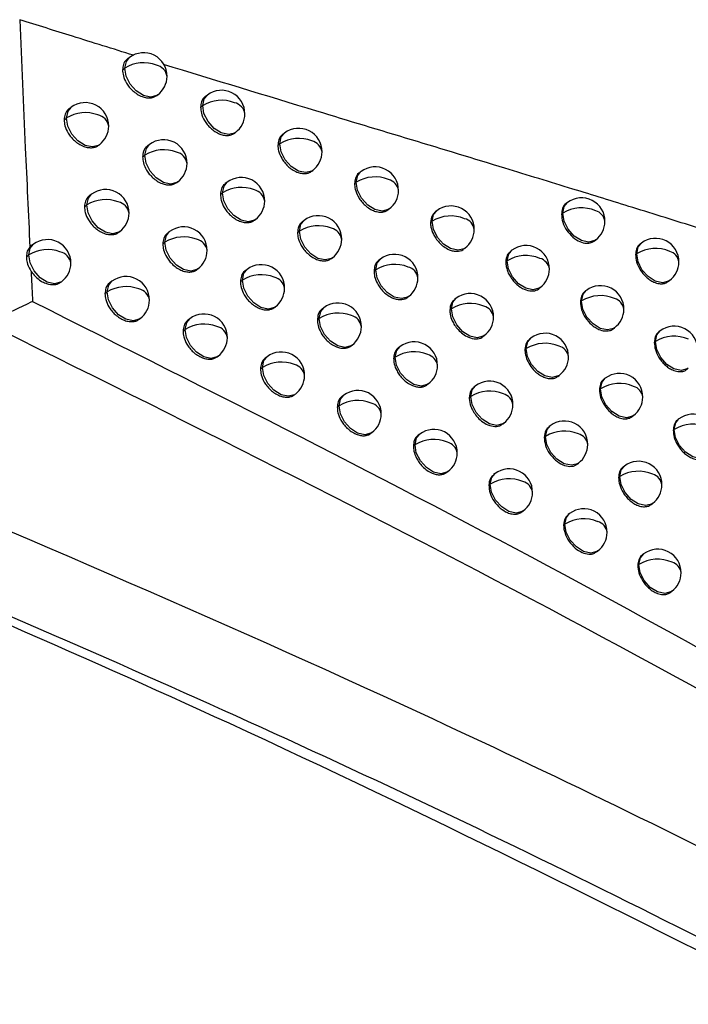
# Model space of a CAD drawing. Header units: millimetres. Extents: x 12 to 1209, y -252 to 1182.
# Tile 20 of 162: x 924 to 938, y -66 to -45. Entities that reach past the tile are written whole.
import ezdxf

# ---------------------------------------------------------------- set-up
doc = ezdxf.new("R2010")
doc.units = ezdxf.units.MM

msp = doc.modelspace()

# ---------------------------------------------------------------- linework, layer by layer
at = {"color": 7, "linetype": 'Continuous', "lineweight": 25}
for p, q in [((926.439, -46.056), (926.395, -46.089)), ((926.289, -46.32), (926.338, -46.283)), ((927.025, -46.867), (927.041, -46.854)), ((928.101, -46.858), (928.06, -46.889)), ((927.956, -47.119), (928.001, -47.085)), ((925.193, -47.121), (925.147, -47.156)), ((925.041, -47.387), (925.093, -47.349)), ((928.685, -47.67), (928.704, -47.656)), ((929.749, -47.67), (929.711, -47.699)), ((925.781, -47.93), (925.796, -47.919)), ((926.866, -47.915), (926.823, -47.948)), ((929.607, -47.929), (929.649, -47.898)), ((926.718, -48.178), (926.766, -48.142)), ((930.33, -48.485), (930.352, -48.469)), ((931.382, -48.494), (931.347, -48.521)), ((927.452, -48.726), (927.469, -48.713)), ((928.524, -48.72), (928.484, -48.75)), ((931.244, -48.75), (931.282, -48.721)), ((931.282, -48.721), (931.282, -48.721)), ((925.627, -48.978), (925.582, -49.012)), ((928.38, -48.98), (928.424, -48.947)), ((925.477, -49.243), (925.527, -49.206)), ((935.793, -49.156), (935.764, -49.178)), ((931.961, -49.31), (931.985, -49.292)), ((933.001, -49.329), (932.969, -49.353)), ((935.665, -49.404), (935.692, -49.384)), ((935.692, -49.384), (935.692, -49.383)), ((929.107, -49.533), (929.127, -49.518)), ((930.168, -49.536), (930.131, -49.564)), ((932.867, -49.582), (932.901, -49.556)), ((932.901, -49.556), (932.901, -49.556)), ((926.215, -49.788), (926.23, -49.776)), ((927.296, -49.775), (927.254, -49.807)), ((930.028, -49.793), (930.068, -49.763)), ((924.385, -50.047), (924.338, -50.083)), ((927.149, -50.038), (927.195, -50.003)), ((936.364, -49.978), (936.395, -49.954)), ((937.371, -50.021), (937.345, -50.041)), ((924.341, -50.087), (924.311, -50.106)), ((933.577, -50.147), (933.604, -50.127)), ((934.605, -50.174), (934.575, -50.197)), ((937.247, -50.267), (937.271, -50.249)), ((937.271, -50.249), (937.271, -50.248)), ((924.236, -50.311), (924.285, -50.274)), ((930.749, -50.35), (930.771, -50.334)), ((931.798, -50.362), (931.763, -50.388)), ((934.475, -50.424), (934.505, -50.401)), ((927.881, -50.587), (927.898, -50.574)), ((928.95, -50.583), (928.91, -50.613)), ((931.661, -50.617), (931.697, -50.589)), ((931.697, -50.589), (931.697, -50.589)), ((924.975, -50.855), (924.988, -50.845)), ((926.064, -50.837), (926.019, -50.87)), ((928.807, -50.843), (928.85, -50.811)), ((937.94, -50.845), (937.974, -50.82)), ((925.914, -51.101), (925.963, -51.064)), ((935.178, -50.995), (935.208, -50.972)), ((936.195, -51.031), (936.167, -51.052)), ((932.375, -51.179), (932.4, -51.16)), ((933.413, -51.199), (933.381, -51.223)), ((936.068, -51.278), (936.095, -51.258)), ((936.095, -51.258), (936.095, -51.258)), ((929.532, -51.397), (929.553, -51.381)), ((930.59, -51.402), (930.553, -51.43)), ((933.279, -51.452), (933.313, -51.427)), ((933.313, -51.427), (933.313, -51.427)), ((926.65, -51.647), (926.666, -51.635)), ((927.728, -51.637), (927.686, -51.668)), ((930.45, -51.659), (930.489, -51.629)), ((927.582, -51.899), (927.627, -51.864)), ((936.766, -51.853), (936.798, -51.829)), ((937.771, -51.898), (937.745, -51.917)), ((933.988, -52.018), (934.016, -51.997)), ((935.014, -52.047), (934.984, -52.07)), ((937.647, -52.143), (937.67, -52.125)), ((937.67, -52.125), (937.67, -52.125)), ((931.169, -52.217), (931.192, -52.2)), ((932.216, -52.231), (932.181, -52.257)), ((934.884, -52.297), (934.913, -52.275)), ((934.913, -52.275), (934.913, -52.275)), ((928.312, -52.449), (928.33, -52.435)), ((929.378, -52.448), (929.339, -52.477)), ((932.08, -52.485), (932.115, -52.458)), ((932.115, -52.459), (932.115, -52.458)), ((929.236, -52.707), (929.277, -52.675)), ((938.339, -52.722), (938.373, -52.696)), ((935.586, -52.869), (935.616, -52.846)), ((936.601, -52.906), (936.573, -52.927)), ((932.793, -53.049), (932.818, -53.029)), ((933.827, -53.071), (933.796, -53.095)), ((936.474, -53.153), (936.5, -53.133)), ((936.5, -53.133), (936.5, -53.133)), ((929.959, -53.262), (929.98, -53.246)), ((931.014, -53.27), (930.978, -53.297)), ((933.695, -53.323), (933.727, -53.298)), ((933.727, -53.298), (933.727, -53.298)), ((930.875, -53.526), (930.914, -53.497)), ((930.914, -53.497), (930.914, -53.497)), ((937.171, -53.729), (937.203, -53.704)), ((938.173, -53.776), (938.148, -53.795)), ((934.402, -53.891), (934.43, -53.869)), ((935.425, -53.922), (935.396, -53.944)), ((938.05, -54.02), (938.073, -54.003)), ((938.073, -54.003), (938.073, -54.003)), ((931.593, -54.086), (931.617, -54.068)), ((932.636, -54.102), (932.603, -54.127)), ((935.296, -54.171), (935.325, -54.149)), ((935.325, -54.149), (935.325, -54.149)), ((932.501, -54.355), (932.536, -54.329)), ((932.536, -54.329), (932.536, -54.329)), ((935.997, -54.743), (936.028, -54.72)), ((937.009, -54.783), (936.982, -54.803)), ((933.213, -54.92), (933.239, -54.9)), ((934.245, -54.944), (934.214, -54.967)), ((936.883, -55.029), (936.908, -55.01)), ((936.908, -55.01), (936.908, -55.01)), ((934.113, -55.195), (934.144, -55.171)), ((934.144, -55.171), (934.144, -55.171)), ((937.578, -55.606), (937.611, -55.581)), ((934.818, -55.764), (934.847, -55.742)), ((935.839, -55.797), (935.81, -55.819)), ((935.711, -56.045), (935.738, -56.024)), ((935.738, -56.024), (935.738, -56.024)), ((936.41, -56.619), (936.441, -56.595)), ((937.42, -56.661), (937.393, -56.681)), ((937.295, -56.906), (937.319, -56.888)), ((937.319, -56.888), (937.319, -56.888)), ((937.989, -57.484), (938.022, -57.459))]:
    msp.add_line(p, q, dxfattribs=at)
at = {"color": 7, "linetype": 'Continuous', "lineweight": 25, "flags": 128}
for points in [[(926.338, -46.283), (926.371, -46.139), (926.439, -46.056)], [(927.041, -46.854), (927.02, -46.868), (926.889, -46.902), (926.735, -46.868), (926.582, -46.771), (926.452, -46.626), (926.367, -46.455), (926.338, -46.284)], [(928.001, -47.085), (928.033, -46.94), (928.101, -46.858)], [(928.704, -47.656), (928.683, -47.67), (928.551, -47.704), (928.397, -47.669), (928.244, -47.572), (928.115, -47.427), (928.029, -47.256), (928.001, -47.085)], [(925.093, -47.349), (925.125, -47.204), (925.193, -47.121)], [(925.796, -47.919), (925.775, -47.933), (925.643, -47.967), (925.489, -47.933), (925.336, -47.836), (925.207, -47.691), (925.121, -47.52), (925.093, -47.349)], [(929.649, -47.898), (929.681, -47.753), (929.749, -47.67)], [(926.766, -48.142), (926.798, -47.998), (926.866, -47.915)], [(930.352, -48.469), (930.331, -48.482), (930.199, -48.516), (930.045, -48.482), (929.892, -48.385), (929.763, -48.24), (929.677, -48.069), (929.649, -47.898)], [(927.469, -48.713), (927.448, -48.727), (927.316, -48.761), (927.162, -48.727), (927.009, -48.629), (926.88, -48.484), (926.794, -48.314), (926.766, -48.143)], [(931.282, -48.721), (931.315, -48.577), (931.382, -48.494)], [(928.424, -48.947), (928.457, -48.802), (928.524, -48.72)], [(931.985, -49.292), (931.964, -49.306), (931.833, -49.34), (931.678, -49.305), (931.525, -49.208), (931.396, -49.063), (931.311, -48.892), (931.282, -48.721)], [(925.527, -49.206), (925.559, -49.061), (925.627, -48.978)], [(929.127, -49.518), (929.106, -49.532), (928.975, -49.566), (928.821, -49.531), (928.667, -49.434), (928.538, -49.289), (928.453, -49.118), (928.424, -48.947)], [(926.23, -49.776), (926.209, -49.79), (926.078, -49.824), (925.923, -49.79), (925.77, -49.693), (925.641, -49.548), (925.556, -49.377), (925.527, -49.206)], [(935.692, -49.383), (935.725, -49.239), (935.793, -49.156)], [(932.901, -49.556), (932.933, -49.411), (933.001, -49.329)], [(936.395, -49.954), (936.374, -49.968), (936.243, -50.002), (936.089, -49.968), (935.935, -49.871), (935.806, -49.725), (935.721, -49.554), (935.692, -49.384)], [(930.068, -49.763), (930.1, -49.618), (930.168, -49.536)], [(933.604, -50.127), (933.583, -50.141), (933.451, -50.174), (933.297, -50.14), (933.144, -50.043), (933.015, -49.898), (932.929, -49.727), (932.901, -49.556)], [(927.195, -50.003), (927.228, -49.858), (927.296, -49.775)], [(930.068, -49.763), (930.068, -49.763), (930.068, -49.763), (930.068, -49.763), (930.068, -49.763), (930.068, -49.763), (930.068, -49.763), (930.068, -49.763), (930.068, -49.763)], [(930.771, -50.334), (930.75, -50.348), (930.619, -50.381), (930.464, -50.347), (930.311, -50.25), (930.182, -50.105), (930.096, -49.934), (930.068, -49.763)], [(924.285, -50.274), (924.317, -50.13), (924.385, -50.047)], [(927.898, -50.574), (927.877, -50.587), (927.746, -50.621), (927.592, -50.587), (927.439, -50.49), (927.309, -50.345), (927.224, -50.174), (927.195, -50.003)], [(937.271, -50.248), (937.303, -50.104), (937.371, -50.021)], [(934.505, -50.401), (934.538, -50.257), (934.605, -50.174)], [(937.974, -50.82), (937.953, -50.834), (937.821, -50.867), (937.667, -50.833), (937.514, -50.736), (937.384, -50.59), (937.299, -50.419), (937.271, -50.249)], [(924.988, -50.845), (924.967, -50.859), (924.835, -50.893), (924.681, -50.859), (924.528, -50.762), (924.399, -50.617), (924.313, -50.446), (924.285, -50.275)], [(931.697, -50.589), (931.73, -50.445), (931.798, -50.362)], [(935.208, -50.972), (935.187, -50.986), (935.056, -51.02), (934.901, -50.986), (934.748, -50.888), (934.619, -50.743), (934.534, -50.572), (934.505, -50.401)], [(928.85, -50.811), (928.882, -50.666), (928.95, -50.583)], [(932.4, -51.16), (932.379, -51.174), (932.248, -51.208), (932.094, -51.173), (931.941, -51.076), (931.811, -50.931), (931.726, -50.76), (931.697, -50.589)], [(925.963, -51.064), (925.996, -50.919), (926.064, -50.837)], [(929.553, -51.381), (929.532, -51.395), (929.4, -51.429), (929.246, -51.395), (929.093, -51.298), (928.964, -51.153), (928.878, -50.982), (928.85, -50.811)], [(926.666, -51.635), (926.645, -51.649), (926.514, -51.683), (926.36, -51.648), (926.206, -51.551), (926.077, -51.406), (925.992, -51.235), (925.963, -51.064)], [(936.095, -51.258), (936.127, -51.113), (936.195, -51.031)], [(933.313, -51.427), (933.345, -51.282), (933.413, -51.199)], [(936.798, -51.829), (936.777, -51.843), (936.645, -51.876), (936.491, -51.842), (936.338, -51.745), (936.209, -51.6), (936.123, -51.429), (936.095, -51.258)], [(930.489, -51.629), (930.522, -51.484), (930.59, -51.402)], [(934.016, -51.997), (933.995, -52.011), (933.863, -52.045), (933.709, -52.011), (933.556, -51.914), (933.427, -51.768), (933.341, -51.597), (933.313, -51.427)], [(927.627, -51.864), (927.66, -51.72), (927.728, -51.637)], [(930.489, -51.629), (930.489, -51.629), (930.489, -51.629), (930.489, -51.629), (930.489, -51.629), (930.489, -51.629), (930.489, -51.629), (930.489, -51.629), (930.489, -51.629)], [(931.192, -52.2), (931.172, -52.214), (931.04, -52.248), (930.886, -52.213), (930.733, -52.116), (930.604, -51.971), (930.518, -51.8), (930.489, -51.629)], [(928.33, -52.435), (928.309, -52.449), (928.178, -52.483), (928.024, -52.449), (927.871, -52.351), (927.741, -52.206), (927.656, -52.036), (927.627, -51.865)], [(937.67, -52.125), (937.703, -51.98), (937.771, -51.898)], [(934.913, -52.275), (934.946, -52.13), (935.014, -52.047)], [(938.373, -52.696), (938.352, -52.71), (938.221, -52.744), (938.067, -52.709), (937.913, -52.612), (937.784, -52.467), (937.699, -52.296), (937.67, -52.125)], [(932.115, -52.458), (932.148, -52.314), (932.216, -52.231)], [(935.616, -52.846), (935.596, -52.86), (935.464, -52.893), (935.31, -52.859), (935.157, -52.762), (935.027, -52.617), (934.942, -52.446), (934.913, -52.275)], [(929.277, -52.675), (929.31, -52.531), (929.378, -52.448)], [(932.818, -53.029), (932.797, -53.043), (932.666, -53.077), (932.512, -53.043), (932.359, -52.945), (932.229, -52.8), (932.144, -52.629), (932.115, -52.459)], [(929.98, -53.246), (929.96, -53.26), (929.828, -53.294), (929.674, -53.259), (929.521, -53.162), (929.392, -53.017), (929.306, -52.846), (929.277, -52.676)], [(936.5, -53.133), (936.533, -52.989), (936.601, -52.906)], [(933.727, -53.298), (933.76, -53.154), (933.827, -53.071)], [(937.203, -53.704), (937.182, -53.718), (937.051, -53.752), (936.897, -53.718), (936.743, -53.62), (936.614, -53.475), (936.529, -53.304), (936.5, -53.133)], [(930.914, -53.497), (930.946, -53.352), (931.014, -53.27)], [(934.43, -53.869), (934.409, -53.883), (934.278, -53.917), (934.124, -53.883), (933.97, -53.785), (933.841, -53.64), (933.756, -53.469), (933.727, -53.298)], [(931.617, -54.068), (931.596, -54.082), (931.464, -54.115), (931.31, -54.081), (931.157, -53.984), (931.028, -53.839), (930.942, -53.668), (930.914, -53.497)], [(938.073, -54.003), (938.105, -53.858), (938.173, -53.776)], [(935.325, -54.149), (935.357, -54.004), (935.425, -53.922)], [(938.776, -54.574), (938.755, -54.588), (938.623, -54.622), (938.469, -54.587), (938.316, -54.49), (938.187, -54.345), (938.101, -54.174), (938.073, -54.003)], [(932.536, -54.329), (932.568, -54.184), (932.636, -54.102)], [(936.028, -54.72), (936.007, -54.734), (935.875, -54.767), (935.721, -54.733), (935.568, -54.636), (935.439, -54.491), (935.353, -54.32), (935.325, -54.149)], [(933.239, -54.9), (933.218, -54.914), (933.086, -54.947), (932.932, -54.913), (932.779, -54.816), (932.65, -54.671), (932.564, -54.5), (932.536, -54.329)], [(936.908, -55.01), (936.941, -54.865), (937.009, -54.783)], [(934.144, -55.171), (934.177, -55.027), (934.245, -54.944)], [(937.611, -55.581), (937.59, -55.595), (937.459, -55.629), (937.305, -55.594), (937.151, -55.497), (937.022, -55.352), (936.937, -55.181), (936.908, -55.01)], [(934.847, -55.742), (934.826, -55.756), (934.695, -55.79), (934.541, -55.756), (934.387, -55.658), (934.258, -55.513), (934.173, -55.342), (934.144, -55.171)], [(935.738, -56.024), (935.771, -55.88), (935.839, -55.797)], [(936.441, -56.595), (936.421, -56.609), (936.289, -56.643), (936.135, -56.609), (935.982, -56.511), (935.852, -56.366), (935.767, -56.195), (935.738, -56.024)], [(937.319, -56.888), (937.352, -56.743), (937.42, -56.661)], [(938.022, -57.459), (938.001, -57.473), (937.87, -57.506), (937.715, -57.472), (937.562, -57.375), (937.433, -57.23), (937.348, -57.059), (937.319, -56.888)]]:
    msp.add_lwpolyline(points, dxfattribs=at)
at = {"color": 7, "linetype": 'Continuous', "lineweight": 25}
for centre, radius, start, end in [((926.74, -46.455), 0.5, 359.4131, 127.0492), ((926.74, -46.932), 0.762, 69.0831, 121.8109), ((926.953, -46.503), 0.29, 8.5148, 78.2687), ((926.759, -46.289), 0.421, 179.2705, 179.3242), ((926.74, -46.455), 0.5, 307.0492, 359.4131), ((928.402, -47.257), 0.5, 359.3907, 127.0492), ((925.494, -47.52), 0.5, 359.432, 127.0492), ((928.402, -47.734), 0.763, 68.6687, 121.7828), ((928.422, -47.09), 0.421, 179.2705, 179.3143), ((928.619, -47.303), 0.287, 8.2495, 77.673), ((925.495, -47.996), 0.762, 69.3707, 121.837), ((925.706, -47.57), 0.292, 8.6992, 78.6761), ((928.402, -47.257), 0.5, 307.0492, 359.3907), ((925.514, -47.354), 0.421, 179.2705, 179.3305), ((925.494, -47.52), 0.5, 307.0492, 359.432), ((930.05, -48.069), 0.5, 359.3747, 127.0492), ((927.167, -48.314), 0.5, 359.4052, 127.0492), ((930.05, -48.546), 0.763, 68.255, 121.7667), ((930.07, -47.903), 0.421, 179.2705, 179.3036), ((930.269, -48.114), 0.284, 7.9856, 77.0679), ((927.167, -48.791), 0.762, 68.9613, 121.8003), ((927.187, -48.148), 0.421, 179.2705, 179.3214), ((927.382, -48.362), 0.289, 8.4368, 78.0952), ((930.05, -48.069), 0.5, 307.0492, 359.3747), ((927.167, -48.314), 0.5, 307.0492, 359.4052), ((931.684, -48.893), 0.5, 359.3655, 127.0492), ((928.826, -49.119), 0.5, 359.3844, 127.0492), ((931.684, -49.37), 0.763, 67.8421, 121.7627), ((931.906, -48.936), 0.281, 7.7241, 76.4531), ((925.929, -49.377), 0.5, 359.4229, 127.0492), ((928.826, -49.596), 0.763, 68.5527, 121.7752), ((928.845, -48.952), 0.421, 179.2705, 179.3114), ((929.043, -49.165), 0.286, 8.1754, 77.5052), ((931.684, -48.893), 0.5, 307.0492, 359.3655), ((925.929, -49.854), 0.762, 69.2452, 121.8241), ((925.948, -49.211), 0.421, 179.2705, 179.3278), ((926.141, -49.426), 0.291, 8.6188, 78.4992), ((928.826, -49.119), 0.5, 307.0492, 359.3844), ((936.094, -49.555), 0.5, 359.3812, 127.0492), ((925.929, -49.377), 0.5, 307.0492, 359.4229), ((933.302, -49.728), 0.5, 359.3635, 127.0492), ((936.094, -50.031), 0.762, 66.6961, 121.8201), ((936.323, -49.594), 0.273, 7.015, 74.6863), ((930.47, -49.935), 0.5, 359.37, 127.0492), ((933.302, -50.204), 0.763, 67.43, 121.771), ((933.527, -49.769), 0.278, 7.4657, 75.8284), ((936.094, -49.555), 0.5, 307.0492, 359.3812), ((927.597, -50.174), 0.5, 359.3977, 127.0492), ((930.469, -50.412), 0.763, 68.1449, 121.7621), ((930.689, -49.979), 0.283, 7.9157, 76.906), ((933.302, -49.728), 0.5, 307.0492, 359.3635), ((924.686, -50.446), 0.5, 359.4436, 127.0492), ((927.597, -50.651), 0.763, 68.8415, 121.7905), ((927.616, -50.008), 0.421, 179.2705, 179.3187), ((927.812, -50.222), 0.288, 8.3602, 77.9238), ((930.47, -49.935), 0.5, 307.0492, 359.37), ((937.672, -50.42), 0.5, 359.4014, 127.0492), ((924.687, -50.922), 0.762, 69.5206, 121.8538), ((924.897, -50.496), 0.293, 8.7952, 78.886), ((927.597, -50.174), 0.5, 307.0492, 359.3977), ((932.099, -50.761), 0.5, 359.3624, 127.0492), ((934.907, -50.573), 0.5, 359.3689, 127.0492), ((937.672, -50.895), 0.761, 66.2802, 121.8637), ((937.904, -50.457), 0.27, 6.7663, 74.0236), ((924.706, -50.28), 0.421, 179.2705, 179.3334), ((924.686, -50.446), 0.5, 307.0492, 359.4436), ((932.099, -51.238), 0.763, 67.7378, 121.7608), ((934.907, -51.049), 0.762, 67.0188, 121.7911), ((935.134, -50.613), 0.275, 7.2113, 75.1937), ((937.672, -50.42), 0.5, 307.0492, 359.4014), ((929.251, -50.982), 0.5, 359.3785, 127.0492), ((932.322, -50.804), 0.28, 7.6585, 76.2974), ((934.907, -50.573), 0.5, 307.0492, 359.3689), ((926.365, -51.236), 0.5, 359.4143, 127.0492), ((929.251, -51.459), 0.763, 68.4387, 121.7685), ((929.271, -50.816), 0.421, 179.2705, 179.3086), ((929.469, -51.028), 0.285, 8.1028, 77.3396), ((932.099, -50.761), 0.5, 307.0492, 359.3624), ((926.365, -51.712), 0.762, 69.1218, 121.8121), ((926.384, -51.069), 0.421, 179.2705, 179.3252), ((926.578, -51.284), 0.29, 8.5398, 78.3246), ((929.251, -50.982), 0.5, 307.0492, 359.3785), ((933.714, -51.598), 0.5, 359.3619, 127.0492), ((936.497, -51.43), 0.5, 359.3822, 127.0492), ((926.365, -51.236), 0.5, 307.0492, 359.4143), ((930.891, -51.801), 0.5, 359.3658, 127.0492), ((933.714, -52.075), 0.763, 67.3316, 121.7715), ((936.497, -51.905), 0.762, 66.608, 121.8245), ((936.727, -51.468), 0.272, 6.9617, 74.5487), ((930.891, -52.278), 0.763, 68.0366, 121.7582), ((933.94, -51.64), 0.277, 7.4045, 75.6792), ((936.497, -51.43), 0.5, 307.0492, 359.3822), ((928.029, -52.036), 0.5, 359.3907, 127.0492), ((931.112, -51.845), 0.282, 7.8472, 76.7464), ((933.714, -51.598), 0.5, 307.0492, 359.3619), ((928.029, -52.513), 0.763, 68.7238, 121.7817), ((928.048, -51.87), 0.421, 179.2705, 179.3159), ((928.245, -52.083), 0.287, 8.285, 77.7547), ((930.891, -51.801), 0.5, 307.0492, 359.3658), ((935.315, -52.447), 0.5, 359.3688, 127.0492), ((938.072, -52.297), 0.5, 359.4037, 127.0492), ((928.029, -52.036), 0.5, 307.0492, 359.3907), ((932.517, -52.63), 0.5, 359.3597, 127.0492), ((935.315, -52.923), 0.762, 66.9262, 121.7944), ((938.072, -52.771), 0.761, 66.1982, 121.87), ((929.679, -52.847), 0.5, 359.3731, 127.0492), ((932.517, -53.107), 0.763, 67.6354, 121.7595), ((935.543, -52.486), 0.274, 7.1546, 75.0511), ((929.679, -53.324), 0.763, 68.3266, 121.7626), ((932.74, -52.673), 0.279, 7.5942, 76.1439), ((935.315, -52.447), 0.5, 307.0492, 359.3688), ((929.699, -52.681), 0.421, 179.2705, 179.3058), ((929.898, -52.892), 0.284, 8.0314, 77.1761), ((932.517, -52.63), 0.5, 307.0492, 359.3597), ((929.679, -52.847), 0.5, 307.0492, 359.3731), ((934.129, -53.47), 0.5, 359.3607, 127.0492), ((936.902, -53.305), 0.5, 359.3835, 127.0492), ((931.315, -53.669), 0.5, 359.3619, 127.0492), ((934.129, -53.947), 0.763, 67.235, 121.7726), ((936.902, -53.781), 0.762, 66.5215, 121.8294), ((937.132, -53.343), 0.271, 6.9095, 74.4131), ((931.315, -54.146), 0.763, 67.9303, 121.755), ((934.355, -53.511), 0.276, 7.3445, 75.532), ((936.902, -53.305), 0.5, 307.0492, 359.3835), ((931.537, -53.712), 0.281, 7.7799, 76.5888), ((934.129, -53.47), 0.5, 307.0492, 359.3607), ((931.315, -53.669), 0.5, 307.0492, 359.3619), ((935.726, -54.321), 0.5, 359.3691, 127.0492), ((938.474, -54.175), 0.5, 359.4064, 127.0492), ((932.938, -54.501), 0.5, 359.3574, 127.0492), ((935.726, -54.797), 0.762, 66.8353, 121.7977), ((938.475, -54.649), 0.761, 66.1176, 121.8767), ((932.937, -54.978), 0.763, 67.5347, 121.7588), ((935.955, -54.36), 0.274, 7.099, 74.9105), ((933.161, -54.543), 0.278, 7.5311, 75.9924), ((935.726, -54.321), 0.5, 307.0492, 359.3691), ((932.938, -54.501), 0.5, 307.0492, 359.3574), ((937.31, -55.182), 0.5, 359.3851, 127.0492), ((934.546, -55.343), 0.5, 359.3599, 127.0492), ((934.546, -55.82), 0.763, 67.14, 121.7743), ((937.31, -55.657), 0.762, 66.4365, 121.8347), ((937.541, -55.22), 0.271, 6.8584, 74.2793), ((934.772, -55.384), 0.276, 7.2857, 75.3868), ((937.31, -55.182), 0.5, 307.0492, 359.3851), ((934.546, -55.343), 0.5, 307.0492, 359.3599), ((936.14, -56.196), 0.5, 359.3696, 127.0492), ((936.14, -56.672), 0.762, 66.7461, 121.8014), ((936.369, -56.235), 0.273, 7.0445, 74.7719), ((936.14, -56.196), 0.5, 307.0492, 359.3696), ((937.721, -57.06), 0.5, 359.387, 127.0492), ((937.721, -57.535), 0.761, 66.3529, 121.8403), ((937.952, -57.097), 0.27, 6.8083, 74.1474), ((937.721, -57.06), 0.5, 307.0492, 359.387)]:
    msp.add_arc(centre, radius, start, end, dxfattribs=at)
for points, knots in [([(924.093, -45.249), (924.132, -46.161), (924.202, -47.779), (924.278, -49.399), (924.311, -50.106)], [0, 0, 0, 0, 0.563658, 1, 1, 1, 1]), ([(926.522, -46.008), (926.088, -45.873), (925.282, -45.624), (924.469, -45.367), (924.093, -45.249)], [0, 0, 0, 0, 0.538332, 1, 1, 1, 1]), ([(926.398, -46.094), (926.389, -46.099), (926.345, -46.121), (926.304, -46.2), (926.294, -46.282), (926.289, -46.32)], [0, 0, 0, 0, 0.12022, 0.585996, 1, 1, 1, 1]), ([(943.997, -51.484), (943.383, -51.273), (942.322, -50.908), (940.961, -50.46), (939.767, -50.075), (938.568, -49.693), (937.226, -49.273), (935.856, -48.85), (933.625, -48.167), (930.731, -47.294), (928.259, -46.539), (927.162, -46.204)], [0, 0, 0, 0, 0.115323, 0.199335, 0.251814, 0.334565, 0.417823, 0.494249, 0.579889, 0.813564, 1, 1, 1, 1]), ([(926.289, -46.32), (926.293, -46.362), (926.3, -46.455), (926.358, -46.584), (926.433, -46.691), (926.509, -46.771), (926.602, -46.842), (926.703, -46.893), (926.802, -46.919), (926.891, -46.921), (926.967, -46.904), (927.006, -46.878), (927.025, -46.866)], [0, 0, 0, 0, 0.121703, 0.269481, 0.353549, 0.444201, 0.541434, 0.645242, 0.742079, 0.83435, 0.922053, 1, 1, 1, 1]), ([(928.061, -46.89), (928.057, -46.892), (928.017, -46.916), (927.971, -46.991), (927.96, -47.079), (927.956, -47.119)], [0, 0, 0, 0, 0.055099, 0.567611, 1, 1, 1, 1]), ([(925.148, -47.157), (925.145, -47.159), (925.105, -47.183), (925.057, -47.258), (925.046, -47.347), (925.041, -47.387)], [0, 0, 0, 0, 0.049221, 0.563276, 1, 1, 1, 1]), ([(927.956, -47.119), (927.959, -47.161), (927.966, -47.253), (928.023, -47.382), (928.097, -47.489), (928.172, -47.571), (928.264, -47.642), (928.365, -47.694), (928.463, -47.721), (928.551, -47.724), (928.627, -47.707), (928.666, -47.682), (928.685, -47.67)], [0, 0, 0, 0, 0.120594, 0.268018, 0.352187, 0.443123, 0.540822, 0.64528, 0.741444, 0.833238, 0.92066, 1, 1, 1, 1]), ([(925.041, -47.387), (925.045, -47.429), (925.052, -47.522), (925.111, -47.651), (925.186, -47.757), (925.263, -47.837), (925.356, -47.907), (925.457, -47.958), (925.558, -47.983), (925.647, -47.985), (925.723, -47.967), (925.763, -47.942), (925.781, -47.93)], [0, 0, 0, 0, 0.122172, 0.270095, 0.354118, 0.444647, 0.541679, 0.645211, 0.742368, 0.834862, 0.922697, 1, 1, 1, 1]), ([(929.712, -47.701), (929.708, -47.703), (929.668, -47.727), (929.622, -47.801), (929.612, -47.889), (929.607, -47.929)], [0, 0, 0, 0, 0.0595606, 0.5709235, 1, 1, 1, 1]), ([(926.824, -47.949), (926.82, -47.951), (926.78, -47.975), (926.733, -48.05), (926.723, -48.138), (926.718, -48.178)], [0, 0, 0, 0, 0.052373, 0.565595, 1, 1, 1, 1]), ([(929.607, -47.929), (929.61, -47.97), (929.617, -48.061), (929.672, -48.189), (929.745, -48.297), (929.82, -48.38), (929.912, -48.454), (930.012, -48.506), (930.109, -48.534), (930.196, -48.537), (930.271, -48.522), (930.311, -48.497), (930.33, -48.485)], [0, 0, 0, 0, 0.118341, 0.265027, 0.349389, 0.440894, 0.539537, 0.64531, 0.740242, 0.831158, 0.918057, 1, 1, 1, 1]), ([(926.718, -48.178), (926.721, -48.22), (926.728, -48.313), (926.786, -48.442), (926.861, -48.549), (926.937, -48.629), (927.029, -48.7), (927.13, -48.752), (927.229, -48.778), (927.318, -48.78), (927.394, -48.763), (927.433, -48.738), (927.451, -48.726)], [0, 0, 0, 0, 0.121531, 0.269257, 0.353342, 0.444039, 0.541345, 0.645254, 0.741975, 0.834164, 0.921821, 1, 1, 1, 1]), ([(931.348, -48.523), (931.343, -48.525), (931.304, -48.549), (931.258, -48.623), (931.249, -48.71), (931.244, -48.75)], [0, 0, 0, 0, 0.066164, 0.575845, 1, 1, 1, 1]), ([(928.485, -48.752), (928.481, -48.754), (928.441, -48.778), (928.395, -48.852), (928.385, -48.94), (928.38, -48.98)], [0, 0, 0, 0, 0.056093, 0.568347, 1, 1, 1, 1]), ([(931.244, -48.75), (931.247, -48.789), (931.253, -48.877), (931.305, -49.004), (931.376, -49.113), (931.45, -49.198), (931.543, -49.275), (931.643, -49.329), (931.739, -49.357), (931.825, -49.363), (931.896, -49.346), (931.944, -49.33), (931.959, -49.311), (931.96, -49.31)], [0, 0, 0, 0, 0.113118, 0.258084, 0.342891, 0.435713, 0.536544, 0.645374, 0.737759, 0.826858, 0.912669, 0.995193, 1, 1, 1, 1]), ([(928.38, -48.98), (928.383, -49.022), (928.39, -49.114), (928.447, -49.243), (928.52, -49.35), (928.596, -49.432), (928.688, -49.504), (928.788, -49.556), (928.886, -49.583), (928.974, -49.586), (929.049, -49.57), (929.088, -49.545), (929.107, -49.532)], [0, 0, 0, 0, 0.120239, 0.267549, 0.351749, 0.442775, 0.540624, 0.645289, 0.741246, 0.832893, 0.920229, 1, 1, 1, 1]), ([(925.583, -49.013), (925.58, -49.016), (925.54, -49.04), (925.492, -49.114), (925.481, -49.203), (925.477, -49.243)], [0, 0, 0, 0, 0.049953, 0.563811, 1, 1, 1, 1]), ([(935.764, -49.178), (935.764, -49.178), (935.727, -49.198), (935.681, -49.269), (935.67, -49.361), (935.665, -49.404)], [0, 0, 0, 0, 0.004469, 0.529694, 1, 1, 1, 1]), ([(925.477, -49.243), (925.48, -49.285), (925.487, -49.379), (925.546, -49.507), (925.621, -49.614), (925.697, -49.694), (925.79, -49.764), (925.891, -49.815), (925.992, -49.841), (926.081, -49.842), (926.157, -49.825), (926.196, -49.799), (926.214, -49.787)], [0, 0, 0, 0, 0.122079, 0.269975, 0.354009, 0.444564, 0.541637, 0.645226, 0.742304, 0.834746, 0.92255, 1, 1, 1, 1]), ([(932.973, -49.358), (932.945, -49.381), (932.884, -49.433), (932.873, -49.529), (932.867, -49.582)], [0, 0, 0, 0, 0.447243, 1, 1, 1, 1]), ([(935.665, -49.404), (935.67, -49.461), (935.681, -49.575), (935.773, -49.753), (935.904, -49.901), (936.054, -49.997), (936.191, -50.031), (936.296, -50.021), (936.343, -49.989), (936.362, -49.976)], [0, 0, 0, 0, 0.163328, 0.325279, 0.485855, 0.645055, 0.787236, 0.912032, 1, 1, 1, 1]), ([(930.132, -49.565), (930.127, -49.568), (930.088, -49.592), (930.042, -49.666), (930.032, -49.753), (930.028, -49.793)], [0, 0, 0, 0, 0.060928, 0.571941, 1, 1, 1, 1]), ([(932.867, -49.582), (932.869, -49.614), (932.873, -49.694), (932.915, -49.812), (932.98, -49.924), (933.055, -50.017), (933.153, -50.103), (933.256, -50.161), (933.352, -50.191), (933.455, -50.199), (933.538, -50.188), (933.57, -50.148), (933.574, -50.144)], [0, 0, 0, 0, 0.094537, 0.233455, 0.319903, 0.41749, 0.526199, 0.646011, 0.731414, 0.815548, 0.979185, 1, 1, 1, 1]), ([(927.254, -49.809), (927.251, -49.811), (927.211, -49.835), (927.164, -49.909), (927.154, -49.997), (927.149, -50.038)], [0, 0, 0, 0, 0.053223, 0.566221, 1, 1, 1, 1]), ([(930.028, -49.793), (930.03, -49.834), (930.037, -49.925), (930.092, -50.053), (930.164, -50.161), (930.239, -50.244), (930.331, -50.318), (930.431, -50.371), (930.528, -50.399), (930.614, -50.403), (930.689, -50.388), (930.729, -50.363), (930.749, -50.35)], [0, 0, 0, 0, 0.117571, 0.264004, 0.348431, 0.44013, 0.539095, 0.645318, 0.739847, 0.830475, 0.917202, 1, 1, 1, 1]), ([(927.149, -50.038), (927.152, -50.08), (927.159, -50.172), (927.217, -50.301), (927.291, -50.408), (927.367, -50.489), (927.459, -50.561), (927.56, -50.612), (927.659, -50.638), (927.747, -50.641), (927.823, -50.624), (927.862, -50.599), (927.88, -50.587)], [0, 0, 0, 0, 0.121325, 0.268986, 0.35309, 0.443841, 0.541235, 0.645265, 0.741853, 0.833948, 0.921549, 1, 1, 1, 1]), ([(937.346, -50.042), (937.343, -50.044), (937.306, -50.065), (937.261, -50.137), (937.251, -50.226), (937.247, -50.267)], [0, 0, 0, 0, 0.041077, 0.55708, 1, 1, 1, 1]), ([(924.311, -50.106), (924.289, -50.134), (924.246, -50.19), (924.24, -50.271), (924.236, -50.311)], [0, 0, 0, 0, 0.500914, 1, 1, 1, 1]), ([(934.579, -50.202), (934.552, -50.225), (934.491, -50.276), (934.48, -50.372), (934.475, -50.424)], [0, 0, 0, 0, 0.447243, 1, 1, 1, 1]), ([(937.247, -50.267), (937.251, -50.318), (937.26, -50.423), (937.328, -50.566), (937.404, -50.672), (937.474, -50.747), (937.553, -50.81), (937.647, -50.862), (937.747, -50.893), (937.841, -50.891), (937.904, -50.872), (937.931, -50.849), (937.938, -50.843)], [0, 0, 0, 0, 0.146625, 0.302773, 0.384821, 0.469281, 0.556153, 0.645437, 0.761752, 0.867975, 0.964091, 1, 1, 1, 1]), ([(924.236, -50.311), (924.236, -50.311), (924.236, -50.315), (924.236, -50.328), (924.239, -50.379), (924.257, -50.483), (924.307, -50.574), (924.336, -50.626)], [0, 0, 0, 0, 0.003996, 0.0378372, 0.1339332, 0.4999213, 1, 1, 1, 1]), ([(931.764, -50.39), (931.759, -50.393), (931.72, -50.417), (931.675, -50.491), (931.665, -50.578), (931.661, -50.617)], [0, 0, 0, 0, 0.068529, 0.577611, 1, 1, 1, 1]), ([(934.475, -50.424), (934.476, -50.455), (934.479, -50.516), (934.507, -50.613), (934.55, -50.708), (934.607, -50.796), (934.675, -50.874), (934.774, -50.961), (934.91, -51.034), (935.058, -51.048), (935.151, -51.029), (935.178, -50.995), (935.178, -50.995)], [0, 0, 0, 0, 0.09003, 0.178849, 0.266456, 0.352852, 0.438035, 0.522006, 0.685496, 0.844205, 0.998127, 1, 1, 1, 1]), ([(924.336, -50.626), (924.342, -50.746), (924.352, -50.96), (924.363, -51.174), (924.367, -51.268)], [0, 0, 0, 0, 0.560503, 1, 1, 1, 1]), ([(924.336, -50.626), (924.364, -50.662), (924.425, -50.742), (924.537, -50.828), (924.642, -50.88), (924.717, -50.901), (924.768, -50.908), (924.837, -50.91), (924.911, -50.9), (924.956, -50.863), (924.971, -50.85)], [0, 0, 0, 0, 0.158842, 0.353552, 0.491941, 0.597148, 0.669089, 0.707707, 0.900381, 1, 1, 1, 1]), ([(928.911, -50.615), (928.907, -50.617), (928.868, -50.641), (928.821, -50.715), (928.811, -50.803), (928.807, -50.843)], [0, 0, 0, 0, 0.057159, 0.569138, 1, 1, 1, 1]), ([(931.661, -50.617), (931.663, -50.655), (931.669, -50.743), (931.72, -50.868), (931.79, -50.978), (931.864, -51.064), (931.958, -51.142), (932.058, -51.197), (932.154, -51.225), (932.238, -51.231), (932.309, -51.215), (932.358, -51.199), (932.373, -51.179), (932.374, -51.178)], [0, 0, 0, 0, 0.111021, 0.255295, 0.340278, 0.43363, 0.535339, 0.645395, 0.736837, 0.825262, 0.910671, 0.993062, 1, 1, 1, 1]), ([(926.02, -50.871), (926.017, -50.873), (925.977, -50.897), (925.929, -50.972), (925.919, -51.06), (925.914, -51.101)], [0, 0, 0, 0, 0.050711, 0.564366, 1, 1, 1, 1]), ([(928.807, -50.843), (928.81, -50.884), (928.816, -50.976), (928.873, -51.105), (928.946, -51.213), (929.021, -51.295), (929.113, -51.367), (929.213, -51.419), (929.311, -51.447), (929.399, -51.45), (929.474, -51.434), (929.513, -51.409), (929.532, -51.397)], [0, 0, 0, 0, 0.119815, 0.266986, 0.351223, 0.442357, 0.540384, 0.645298, 0.741014, 0.832489, 0.919723, 1, 1, 1, 1]), ([(925.914, -51.101), (925.917, -51.143), (925.925, -51.236), (925.983, -51.365), (926.058, -51.472), (926.134, -51.552), (926.227, -51.623), (926.328, -51.673), (926.428, -51.699), (926.517, -51.701), (926.592, -51.684), (926.631, -51.658), (926.65, -51.646)], [0, 0, 0, 0, 0.121961, 0.269824, 0.35387, 0.444457, 0.541581, 0.645239, 0.742229, 0.834608, 0.922377, 1, 1, 1, 1]), ([(936.168, -51.052), (936.166, -51.053), (936.13, -51.074), (936.084, -51.145), (936.073, -51.236), (936.068, -51.278)], [0, 0, 0, 0, 0.019414, 0.540872, 1, 1, 1, 1]), ([(924.367, -51.268), (924.237, -51.332), (924.043, -51.429), (923.888, -51.494), (923.823, -51.52), (923.773, -51.539), (923.634, -51.594), (923.421, -51.671), (923.327, -51.671), (923.28, -51.672)], [0, 0, 0, 0, 0.249678, 0.374697, 0.378435, 0.40983, 0.500027, 0.750207, 1, 1, 1, 1]), ([(924.367, -51.268), (928.199, -53.193), (935.863, -57.045), (942.899, -61.093), (946.418, -63.117)], [0, 0, 0, 0, 0.499942, 1, 1, 1, 1]), ([(933.385, -51.228), (933.358, -51.251), (933.296, -51.303), (933.285, -51.399), (933.279, -51.452)], [0, 0, 0, 0, 0.4472428, 1, 1, 1, 1]), ([(936.068, -51.278), (936.073, -51.333), (936.084, -51.444), (936.172, -51.62), (936.281, -51.746), (936.382, -51.823), (936.477, -51.875), (936.584, -51.904), (936.685, -51.895), (936.744, -51.874), (936.764, -51.854), (936.765, -51.852)], [0, 0, 0, 0, 0.156896, 0.316596, 0.479101, 0.56182, 0.645252, 0.775307, 0.891394, 0.993478, 1, 1, 1, 1]), ([(930.554, -51.431), (930.55, -51.434), (930.51, -51.458), (930.465, -51.532), (930.455, -51.619), (930.45, -51.659)], [0, 0, 0, 0, 0.062461, 0.573083, 1, 1, 1, 1]), ([(933.279, -51.452), (933.281, -51.479), (933.284, -51.553), (933.321, -51.665), (933.383, -51.779), (933.458, -51.877), (933.559, -51.969), (933.692, -52.047), (933.837, -52.075), (933.945, -52.06), (933.979, -52.02), (933.984, -52.014)], [0, 0, 0, 0, 0.082058, 0.216943, 0.304511, 0.405315, 0.519331, 0.646529, 0.809278, 0.971042, 1, 1, 1, 1]), ([(923.28, -51.672), (927.505, -53.77), (935.956, -57.968), (943.672, -62.392), (947.531, -64.605)], [0, 0, 0, 0, 0.499899, 1, 1, 1, 1]), ([(927.687, -51.67), (927.684, -51.672), (927.644, -51.696), (927.597, -51.77), (927.587, -51.858), (927.582, -51.899)], [0, 0, 0, 0, 0.054118, 0.566882, 1, 1, 1, 1]), ([(930.45, -51.659), (930.453, -51.699), (930.459, -51.79), (930.513, -51.917), (930.585, -52.026), (930.66, -52.11), (930.752, -52.184), (930.852, -52.238), (930.949, -52.265), (931.035, -52.271), (931.107, -52.252), (931.155, -52.236), (931.169, -52.217), (931.169, -52.217)], [0, 0, 0, 0, 0.116624, 0.262746, 0.347254, 0.439193, 0.538555, 0.645333, 0.73938, 0.829665, 0.916186, 0.998944, 1, 1, 1, 1]), ([(927.582, -51.899), (927.585, -51.94), (927.592, -52.033), (927.649, -52.162), (927.723, -52.269), (927.799, -52.35), (927.891, -52.422), (927.992, -52.473), (928.09, -52.5), (928.179, -52.503), (928.254, -52.486), (928.293, -52.461), (928.312, -52.449)], [0, 0, 0, 0, 0.121076, 0.268659, 0.352787, 0.443602, 0.541099, 0.645275, 0.741709, 0.833695, 0.921233, 1, 1, 1, 1]), ([(937.746, -51.918), (937.743, -51.92), (937.706, -51.942), (937.661, -52.014), (937.652, -52.102), (937.647, -52.143)], [0, 0, 0, 0, 0.043614, 0.558979, 1, 1, 1, 1]), ([(934.988, -52.074), (934.961, -52.097), (934.9, -52.149), (934.89, -52.244), (934.884, -52.297)], [0, 0, 0, 0, 0.447243, 1, 1, 1, 1]), ([(937.647, -52.143), (937.652, -52.193), (937.66, -52.298), (937.727, -52.44), (937.802, -52.547), (937.873, -52.622), (937.952, -52.686), (938.045, -52.739), (938.145, -52.769), (938.238, -52.768), (938.302, -52.75), (938.329, -52.727), (938.337, -52.72)], [0, 0, 0, 0, 0.145028, 0.300639, 0.382815, 0.467671, 0.555207, 0.645422, 0.75997, 0.864929, 0.960282, 1, 1, 1, 1]), ([(932.183, -52.259), (932.178, -52.262), (932.138, -52.286), (932.093, -52.36), (932.084, -52.446), (932.08, -52.485)], [0, 0, 0, 0, 0.071428, 0.579776, 1, 1, 1, 1]), ([(934.884, -52.297), (934.885, -52.324), (934.888, -52.385), (934.919, -52.497), (934.986, -52.632), (935.08, -52.746), (935.178, -52.827), (935.265, -52.878), (935.359, -52.911), (935.453, -52.92), (935.533, -52.906), (935.569, -52.876), (935.583, -52.865)], [0, 0, 0, 0, 0.078094, 0.179978, 0.305565, 0.45475, 0.538585, 0.62837, 0.724101, 0.825771, 0.933377, 1, 1, 1, 1]), ([(929.34, -52.479), (929.336, -52.481), (929.296, -52.505), (929.25, -52.579), (929.24, -52.667), (929.236, -52.707)], [0, 0, 0, 0, 0.0583144, 0.5699953, 1, 1, 1, 1]), ([(932.08, -52.485), (932.082, -52.523), (932.087, -52.609), (932.137, -52.733), (932.206, -52.844), (932.28, -52.931), (932.375, -53.01), (932.475, -53.066), (932.571, -53.094), (932.654, -53.101), (932.725, -53.085), (932.774, -53.069), (932.79, -53.049), (932.791, -53.047)], [0, 0, 0, 0, 0.108175, 0.251511, 0.336734, 0.430801, 0.5337, 0.645418, 0.735647, 0.823206, 0.908096, 0.990315, 1, 1, 1, 1]), ([(929.236, -52.707), (929.239, -52.748), (929.245, -52.84), (929.301, -52.969), (929.374, -53.076), (929.449, -53.159), (929.541, -53.232), (929.641, -53.284), (929.739, -53.312), (929.826, -53.315), (929.901, -53.299), (929.94, -53.274), (929.959, -53.262)], [0, 0, 0, 0, 0.119304, 0.266309, 0.35059, 0.441853, 0.540094, 0.645306, 0.740739, 0.832013, 0.919127, 1, 1, 1, 1]), ([(936.574, -52.928), (936.572, -52.929), (936.535, -52.95), (936.489, -53.022), (936.479, -53.111), (936.474, -53.153)], [0, 0, 0, 0, 0.028003, 0.547297, 1, 1, 1, 1]), ([(933.8, -53.099), (933.773, -53.122), (933.711, -53.174), (933.701, -53.27), (933.695, -53.323)], [0, 0, 0, 0, 0.447243, 1, 1, 1, 1]), ([(936.474, -53.153), (936.479, -53.206), (936.489, -53.315), (936.574, -53.49), (936.683, -53.618), (936.785, -53.697), (936.879, -53.749), (936.983, -53.779), (937.081, -53.773), (937.142, -53.753), (937.166, -53.731), (937.17, -53.727)], [0, 0, 0, 0, 0.1526178, 0.3108756, 0.474769, 0.5592705, 0.6452019, 0.7687758, 0.8802187, 0.9795061, 1, 1, 1, 1]), ([(930.979, -53.298), (930.974, -53.301), (930.935, -53.325), (930.889, -53.399), (930.88, -53.486), (930.875, -53.526)], [0, 0, 0, 0, 0.064209, 0.574386, 1, 1, 1, 1]), ([(933.695, -53.323), (933.695, -53.329), (933.695, -53.389), (933.716, -53.488), (933.777, -53.616), (933.851, -53.725), (933.959, -53.832), (934.098, -53.915), (934.244, -53.946), (934.353, -53.934), (934.389, -53.893), (934.397, -53.885)], [0, 0, 0, 0, 0.018428, 0.180132, 0.270026, 0.377701, 0.503108, 0.646187, 0.799286, 0.957897, 1, 1, 1, 1]), ([(930.875, -53.526), (930.878, -53.566), (930.884, -53.656), (930.938, -53.783), (931.009, -53.892), (931.084, -53.976), (931.176, -54.051), (931.276, -54.105), (931.372, -54.133), (931.458, -54.139), (931.53, -54.12), (931.578, -54.105), (931.592, -54.086), (931.593, -54.085)], [0, 0, 0, 0, 0.1154388, 0.2611709, 0.3457806, 0.4380189, 0.5378782, 0.6453503, 0.7388109, 0.8286775, 0.9149492, 0.9976251, 1, 1, 1, 1]), ([(948.229, -67.891), (945.556, -66.48), (940.212, -63.659), (930.326, -58.894), (922.902, -55.752), (918.365, -53.831)], [0, 0, 0, 0, 0.280065, 0.560005, 1, 1, 1, 1]), ([(938.149, -53.796), (938.146, -53.798), (938.109, -53.819), (938.065, -53.891), (938.055, -53.979), (938.05, -54.02)], [0, 0, 0, 0, 0.045694, 0.560537, 1, 1, 1, 1]), ([(935.4, -53.948), (935.372, -53.971), (935.312, -54.023), (935.302, -54.118), (935.296, -54.171)], [0, 0, 0, 0, 0.447243, 1, 1, 1, 1]), ([(938.05, -54.02), (938.055, -54.07), (938.063, -54.174), (938.129, -54.316), (938.204, -54.423), (938.274, -54.498), (938.354, -54.563), (938.447, -54.616), (938.546, -54.646), (938.638, -54.646), (938.703, -54.628), (938.731, -54.605), (938.739, -54.598)], [0, 0, 0, 0, 0.143732, 0.298905, 0.381186, 0.466364, 0.554439, 0.64541, 0.758596, 0.862578, 0.957343, 1, 1, 1, 1]), ([(932.604, -54.129), (932.599, -54.132), (932.559, -54.156), (932.515, -54.23), (932.505, -54.316), (932.501, -54.355)], [0, 0, 0, 0, 0.075117, 0.582534, 1, 1, 1, 1]), ([(935.296, -54.171), (935.301, -54.227), (935.312, -54.34), (935.403, -54.517), (935.535, -54.665), (935.693, -54.767), (935.847, -54.798), (935.955, -54.784), (935.988, -54.745), (935.994, -54.738)], [0, 0, 0, 0, 0.161527, 0.323054, 0.484581, 0.646108, 0.807637, 0.969166, 1, 1, 1, 1]), ([(932.501, -54.355), (932.503, -54.391), (932.508, -54.475), (932.555, -54.598), (932.623, -54.709), (932.698, -54.798), (932.793, -54.879), (932.894, -54.936), (932.989, -54.965), (933.072, -54.972), (933.142, -54.957), (933.192, -54.941), (933.208, -54.92), (933.211, -54.918)], [0, 0, 0, 0, 0.104125, 0.246123, 0.331688, 0.426772, 0.531362, 0.645445, 0.734063, 0.820472, 0.904672, 0.986664, 1, 1, 1, 1]), ([(936.982, -54.804), (936.98, -54.805), (936.943, -54.827), (936.898, -54.899), (936.888, -54.988), (936.883, -55.029)], [0, 0, 0, 0, 0.033659, 0.551528, 1, 1, 1, 1]), ([(934.218, -54.972), (934.19, -54.995), (934.129, -55.047), (934.118, -55.142), (934.113, -55.195)], [0, 0, 0, 0, 0.4472428, 1, 1, 1, 1]), ([(936.883, -55.029), (936.888, -55.081), (936.897, -55.188), (936.966, -55.332), (937.043, -55.438), (937.113, -55.511), (937.192, -55.573), (937.286, -55.625), (937.388, -55.655), (937.483, -55.651), (937.546, -55.632), (937.571, -55.609), (937.577, -55.604)], [0, 0, 0, 0, 0.14941, 0.306498, 0.388321, 0.47209, 0.557803, 0.645461, 0.764893, 0.87335, 0.970812, 1, 1, 1, 1]), ([(934.113, -55.195), (934.118, -55.252), (934.129, -55.364), (934.221, -55.541), (934.353, -55.689), (934.491, -55.776), (934.623, -55.815), (934.722, -55.811), (934.789, -55.788), (934.811, -55.767), (934.817, -55.762)], [0, 0, 0, 0, 0.161234, 0.322468, 0.483704, 0.644941, 0.745958, 0.887315, 0.973481, 1, 1, 1, 1]), ([(944.458, -67.857), (941.662, -66.414), (936.072, -63.529), (927.373, -59.455), (921.388, -56.92), (918.393, -55.651)], [0, 0, 0, 0, 0.333309, 0.666511, 1, 1, 1, 1]), ([(940.863, -66.281), (936.806, -64.242), (929.56, -60.601), (921.908, -57.326), (918.542, -55.884)], [0, 0, 0, 0, 0.559958, 1, 1, 1, 1]), ([(935.814, -55.823), (935.787, -55.846), (935.726, -55.898), (935.716, -55.993), (935.711, -56.045)], [0, 0, 0, 0, 0.447243, 1, 1, 1, 1]), ([(935.711, -56.045), (935.712, -56.074), (935.714, -56.131), (935.746, -56.251), (935.821, -56.398), (935.953, -56.543), (936.103, -56.639), (936.243, -56.672), (936.347, -56.661), (936.392, -56.628), (936.408, -56.616)], [0, 0, 0, 0, 0.08398, 0.167097, 0.329943, 0.48939, 0.645439, 0.793438, 0.922389, 1, 1, 1, 1]), ([(937.394, -56.682), (937.391, -56.683), (937.354, -56.704), (937.309, -56.776), (937.299, -56.865), (937.295, -56.906)], [0, 0, 0, 0, 0.037722, 0.554569, 1, 1, 1, 1]), ([(937.295, -56.906), (937.299, -56.958), (937.308, -57.064), (937.376, -57.206), (937.452, -57.313), (937.522, -57.387), (937.602, -57.449), (937.695, -57.502), (937.796, -57.532), (937.89, -57.53), (937.954, -57.511), (937.98, -57.488), (937.987, -57.482)], [0, 0, 0, 0, 0.147091, 0.303397, 0.385407, 0.469751, 0.556428, 0.645439, 0.762119, 0.868604, 0.964878, 1, 1, 1, 1])]:
    msp.add_open_spline(points, degree=3, knots=knots, dxfattribs=at)

doc.saveas('drawing.dxf')
